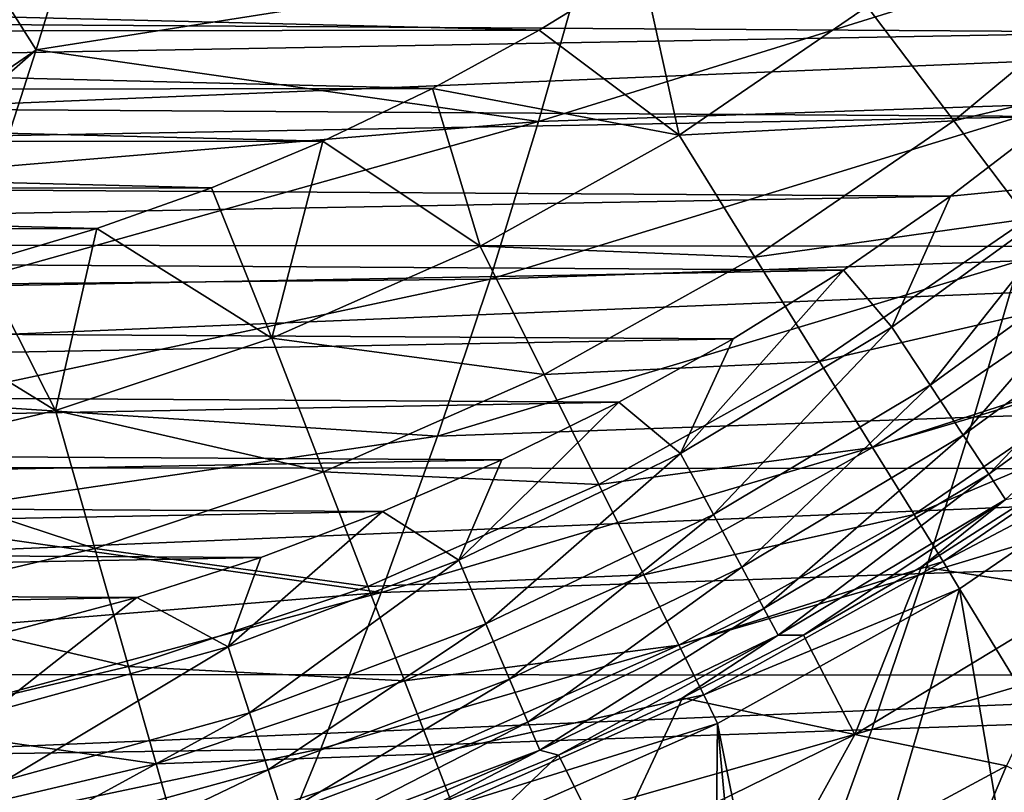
# Model space of a CAD drawing. Header units: metres. Extents: x -24 to 127, y -24 to 24.
# Tile 47 of 151: x 4.37 to 11.09, y -18.82 to -13.54. Entities that reach past the tile are written whole.
import ezdxf

# ---------------------------------------------------------------- set-up
doc = ezdxf.new("R2010")
doc.units = ezdxf.units.M
doc.layers.add('solid_12_381_051_XXX', color=7, linetype='CONTINUOUS')

msp = doc.modelspace()

# ---------------------------------------------------------------- linework, layer by layer
at = {"layer": 'solid_12_381_051_XXX'}
for points in [[(4.040275, -13.05524, 145.79689), (4.47997, -13.749487, 145.76622), (4.724547, -12.951583, 145.810883)], [(4.724547, -12.951583, 145.810883), (4.47997, -13.749487, 145.76622), (8.218068, -13.16047, 145.838837)], [(-12.296084, -13.468401, 143.050308), (12.770666, -13.02044, 143.050308), (12.120797, -13.626561, 143.050308)], [(7.912788, -14.238901, 145.771942), (11.485416, -14.118429, 145.806015), (11.748699, -13.044801, 145.876221)], [(8.218068, -13.16047, 145.838837), (7.912788, -14.238901, 145.771942), (11.748699, -13.044801, 145.876221)], [(4.040275, -13.05524, 145.79689), (3.627723, -14.335175, 145.724319), (4.47997, -13.749487, 145.76622)], [(-8.585414, -13.20407, 127.000305), (7.917018, -13.614496, 127.000305), (8.620625, -13.181055, 127.000305)], [(4.47997, -13.749487, 145.76622), (7.912788, -14.238901, 145.771942), (8.218068, -13.16047, 145.838837)], [(8.873778, -14.331731, 125.583504), (8.620625, -13.181055, 127.000305), (7.917018, -13.614496, 127.000305)], [(10.158284, -13.451829, 125.583504), (8.620625, -13.181055, 127.000305), (8.873778, -14.331731, 125.583504)], [(10.158284, -13.451829, 125.583504), (10.749078, -14.234192, 124.063568), (12.016582, -13.181678, 124.063568)], [(12.016582, -13.181678, 124.063568), (10.749078, -14.234192, 124.063568), (12.581845, -13.801746, 122.461281)], [(-8.585414, -13.20407, 127.000305), (-7.882864, -13.634417, 127.000305), (7.917018, -13.614496, 127.000305)], [(-19.88866, -13.433301, -4), (19.863708, -13.470354, -4), (-18.683865, -15.064411, -4)], [(10.158284, -13.451829, 125.583504), (8.873778, -14.331731, 125.583504), (10.749078, -14.234192, 124.063568)], [(-18.683865, -15.064411, -4), (19.863708, -13.470354, -4), (18.657721, -15.096644, -4)], [(-12.296084, -13.468401, 143.050308), (12.120797, -13.626561, 143.050308), (-11.618833, -14.056414, 143.050308)], [(-11.618833, -14.056414, 143.050308), (12.120797, -13.626561, 143.050308), (11.438014, -14.204074, 143.050308)], [(-7.882864, -13.634417, 127.000305), (7.187813, -14.01328, 127.000305), (7.917018, -13.614496, 127.000305)], [(-7.882864, -13.634417, 127.000305), (-7.155359, -14.029919, 127.000305), (7.187813, -14.01328, 127.000305)], [(8.873778, -14.331731, 125.583504), (7.917018, -13.614496, 127.000305), (7.187813, -14.01328, 127.000305)], [(3.550642, -14.561042, 145.71077), (4.219522, -14.548269, 145.718643), (4.47997, -13.749487, 145.76622)], [(3.627723, -14.335175, 145.724319), (3.550642, -14.561042, 145.71077), (4.47997, -13.749487, 145.76622)], [(4.47997, -13.749487, 145.76622), (4.219522, -14.548269, 145.718643), (7.912788, -14.238901, 145.771942)], [(10.749078, -14.234192, 124.063568), (11.254717, -14.90377, 122.461281), (12.581845, -13.801746, 122.461281)], [(-11.618833, -14.056414, 143.050308), (11.438014, -14.204074, 143.050308), (-10.913388, -14.611583, 143.050308)], [(-7.155359, -14.029919, 127.000305), (6.439766, -14.37314, 127.000305), (7.187813, -14.01328, 127.000305)], [(-7.155359, -14.029919, 127.000305), (-6.409543, -14.386617, 127.000305), (6.439766, -14.37314, 127.000305)], [(7.513566, -15.089359, 125.583504), (7.187813, -14.01328, 127.000305), (6.439766, -14.37314, 127.000305)], [(8.873778, -14.331731, 125.583504), (7.187813, -14.01328, 127.000305), (7.513566, -15.089359, 125.583504)], [(7.580926, -15.31452, 145.699661), (11.197797, -15.18999, 145.730148), (11.485416, -14.118429, 145.806015)], [(7.912788, -14.238901, 145.771942), (7.580926, -15.31452, 145.699661), (11.485416, -14.118429, 145.806015)], [(-10.913388, -14.611583, 143.050308), (11.438014, -14.204074, 143.050308), (10.727986, -14.748237, 143.050308)], [(3.942635, -15.349057, 145.668076), (7.580926, -15.31452, 145.699661), (7.912788, -14.238901, 145.771942)], [(4.219522, -14.548269, 145.718643), (3.942635, -15.349057, 145.668076), (7.912788, -14.238901, 145.771942)], [(8.873778, -14.331731, 125.583504), (9.389867, -15.165266, 124.063568), (10.749078, -14.234192, 124.063568)], [(10.749078, -14.234192, 124.063568), (9.389867, -15.165266, 124.063568), (11.254717, -14.90377, 122.461281)], [(11.6869, -14.654909, 142.985138), (10.727986, -14.748237, 143.050308), (11.438014, -14.204074, 143.050308)], [(-6.409543, -14.386617, 127.000305), (5.677474, -14.690869, 127.000305), (6.439766, -14.37314, 127.000305)], [(-6.409543, -14.386617, 127.000305), (-5.649964, -14.701528, 127.000305), (5.677474, -14.690869, 127.000305)], [(6.089252, -15.718253, 125.583504), (6.439766, -14.37314, 127.000305), (5.677474, -14.690869, 127.000305)], [(7.513566, -15.089359, 125.583504), (6.439766, -14.37314, 127.000305), (6.089252, -15.718253, 125.583504)], [(8.873778, -14.331731, 125.583504), (7.513566, -15.089359, 125.583504), (9.389867, -15.165266, 124.063568)], [(-10.913388, -14.611583, 143.050308), (10.727986, -14.748237, 143.050308), (-10.18545, -15.128722, 143.050308)], [(11.6869, -14.654909, 142.985138), (10.326197, -15.643518, 142.985138), (10.727986, -14.748237, 143.050308)], [(10.587231, -16.038969, 142.793625), (10.326197, -15.643518, 142.985138), (11.6869, -14.654909, 142.985138)], [(11.982332, -15.025369, 142.793625), (10.587231, -16.038969, 142.793625), (11.6869, -14.654909, 142.985138)], [(-5.649964, -14.701528, 127.000305), (4.894876, -14.969298, 127.000305), (5.677474, -14.690869, 127.000305)], [(-5.649964, -14.701528, 127.000305), (-4.870739, -14.977271, 127.000305), (4.894876, -14.969298, 127.000305)], [(6.089252, -15.718253, 125.583504), (5.677474, -14.690869, 127.000305), (4.894876, -14.969298, 127.000305)], [(-10.18545, -15.128722, 143.050308), (10.727986, -14.748237, 143.050308), (9.996387, -15.254305, 143.050308)], [(10.326197, -15.643518, 142.985138), (9.996387, -15.254305, 143.050308), (10.727986, -14.748237, 143.050308)], [(9.389867, -15.165266, 124.063568), (9.831569, -15.878643, 122.461281), (11.254717, -14.90377, 122.461281)], [(11.254717, -14.90377, 122.461281), (9.831569, -15.878643, 122.461281), (11.671053, -15.455098, 120.789749)], [(-4.870739, -14.977271, 127.000305), (4.0969, -15.207187, 127.000305), (4.894876, -14.969298, 127.000305)], [(4.612986, -16.213045, 125.583504), (4.894876, -14.969298, 127.000305), (4.0969, -15.207187, 127.000305)], [(6.089252, -15.718253, 125.583504), (4.894876, -14.969298, 127.000305), (4.612986, -16.213045, 125.583504)], [(-18.683865, -15.064411, -4), (18.657721, -15.096644, -4), (-17.344299, -16.587511, -4)], [(10.813004, -16.381001, 142.488266), (10.587231, -16.038969, 142.793625), (11.982332, -15.025369, 142.793625)], [(12.237855, -15.345785, 142.488266), (10.813004, -16.381001, 142.488266), (11.982332, -15.025369, 142.793625)], [(-17.344299, -16.587511, -4), (18.657721, -15.096644, -4), (17.319567, -16.613495, -4)], [(-10.18545, -15.128722, 143.050308), (9.996387, -15.254305, 143.050308), (-9.432983, -15.608516, 143.050308)], [(7.513566, -15.089359, 125.583504), (6.089252, -15.718253, 125.583504), (7.950546, -15.966957, 124.063568)], [(7.513566, -15.089359, 125.583504), (7.950546, -15.966957, 124.063568), (9.389867, -15.165266, 124.063568)], [(10.885841, -16.259485, 145.648621), (14.505766, -16.136295, 145.669464), (14.766895, -15.07058, 145.754044)], [(11.197797, -15.18999, 145.730148), (10.885841, -16.259485, 145.648621), (14.766895, -15.07058, 145.754044)], [(7.222483, -16.387327, 145.621979), (10.885841, -16.259485, 145.648621), (11.197797, -15.18999, 145.730148)], [(7.580926, -15.31452, 145.699661), (7.222483, -16.387327, 145.621979), (11.197797, -15.18999, 145.730148)], [(9.389867, -15.165266, 124.063568), (7.950546, -15.966957, 124.063568), (9.831569, -15.878643, 122.461281)], [(-9.432983, -15.608516, 143.050308), (9.996387, -15.254305, 143.050308), (9.241368, -15.722873, 143.050308)], [(4.612986, -16.213045, 125.583504), (4.0969, -15.207187, 127.000305), (3.290642, -15.402323, 127.000305)], [(8.882352, -16.506176, 142.985138), (9.241368, -15.722873, 143.050308), (9.996387, -15.254305, 143.050308)], [(10.326197, -15.643518, 142.985138), (8.882352, -16.506176, 142.985138), (9.996387, -15.254305, 143.050308)], [(3.648649, -16.152967, 145.614395), (7.222483, -16.387327, 145.621979), (7.580926, -15.31452, 145.699661)], [(3.942635, -15.349057, 145.668076), (3.648649, -16.152967, 145.614395), (7.580926, -15.31452, 145.699661)], [(4.612986, -16.213045, 125.583504), (3.290642, -15.402323, 127.000305), (3.097364, -16.569515, 125.583504)], [(10.988771, -16.647278, 142.08902), (10.813004, -16.381001, 142.488266), (12.237855, -15.345785, 142.488266)], [(12.436785, -15.595234, 142.08902), (10.988771, -16.647278, 142.08902), (12.237855, -15.345785, 142.488266)], [(9.831569, -15.878643, 122.461281), (10.195258, -16.466034, 120.789749), (11.671053, -15.455098, 120.789749)], [(11.671053, -15.455098, 120.789749), (10.195258, -16.466034, 120.789749), (11.994682, -15.883664, 119.06263)], [(11.103058, -16.820414, 141.621948), (10.988771, -16.647278, 142.08902), (12.436785, -15.595234, 142.08902)], [(-9.432983, -15.608516, 143.050308), (9.241368, -15.722873, 143.050308), (-8.654135, -16.05304, 143.050308)], [(9.106888, -16.923433, 142.793625), (8.882352, -16.506176, 142.985138), (10.326197, -15.643518, 142.985138)], [(10.587231, -16.038969, 142.793625), (9.106888, -16.923433, 142.793625), (10.326197, -15.643518, 142.985138)], [(-8.654135, -16.05304, 143.050308), (9.241368, -15.722873, 143.050308), (8.461027, -16.155849, 143.050308)], [(6.089252, -15.718253, 125.583504), (4.612986, -16.213045, 125.583504), (6.443394, -16.632425, 124.063568)], [(6.089252, -15.718253, 125.583504), (6.443394, -16.632425, 124.063568), (7.950546, -15.966957, 124.063568)], [(8.882352, -16.506176, 142.985138), (8.461027, -16.155849, 143.050308), (9.241368, -15.722873, 143.050308)], [(7.950546, -15.966957, 124.063568), (8.324541, -16.718046, 122.461281), (9.831569, -15.878643, 122.461281)], [(9.831569, -15.878643, 122.461281), (8.324541, -16.718046, 122.461281), (10.195258, -16.466034, 120.789749)], [(10.195258, -16.466034, 120.789749), (10.477964, -16.92263, 119.06263), (11.994682, -15.883664, 119.06263)], [(11.994682, -15.883664, 119.06263), (10.477964, -16.92263, 119.06263), (12.223015, -16.185919, 117.29406)], [(7.950546, -15.966957, 124.063568), (6.443394, -16.632425, 124.063568), (8.324541, -16.718046, 122.461281)], [(-8.654135, -16.05304, 143.050308), (8.461027, -16.155849, 143.050308), (-7.854869, -16.4592, 143.050308)], [(9.301092, -17.284325, 142.488266), (9.106888, -16.923433, 142.793625), (10.587231, -16.038969, 142.793625)], [(10.813004, -16.381001, 142.488266), (9.301092, -17.284325, 142.488266), (10.587231, -16.038969, 142.793625)], [(10.549548, -17.326912, 145.561417), (14.223579, -17.200579, 145.578995), (14.505766, -16.136295, 145.669464)], [(10.885841, -16.259485, 145.648621), (10.549548, -17.326912, 145.561417), (14.505766, -16.136295, 145.669464)], [(-7.854869, -16.4592, 143.050308), (8.461027, -16.155849, 143.050308), (7.660944, -16.55047, 143.050308)], [(3.648649, -16.152967, 145.614395), (3.337138, -16.960299, 145.557495), (7.222483, -16.387327, 145.621979)], [(7.366992, -17.235935, 142.985138), (7.660944, -16.55047, 143.050308), (8.461027, -16.155849, 143.050308)], [(8.882352, -16.506176, 142.985138), (7.366992, -17.235935, 142.985138), (8.461027, -16.155849, 143.050308)], [(10.477964, -16.92263, 119.06263), (10.677434, -17.244665, 117.29406), (12.223015, -16.185919, 117.29406)], [(12.342207, -16.368656, 115.500305), (12.223015, -16.185919, 117.29406), (10.677434, -17.244665, 117.29406)], [(4.612986, -16.213045, 125.583504), (3.097364, -16.569515, 125.583504), (4.88127, -17.155993, 124.063568)], [(4.612986, -16.213045, 125.583504), (4.88127, -17.155993, 124.063568), (6.443394, -16.632425, 124.063568)], [(6.837457, -17.457323, 145.53891), (10.549548, -17.326912, 145.561417), (10.885841, -16.259485, 145.648621)], [(7.222483, -16.387327, 145.621979), (6.837457, -17.457323, 145.53891), (10.885841, -16.259485, 145.648621)], [(3.337138, -16.960299, 145.557495), (6.837457, -17.457323, 145.53891), (7.222483, -16.387327, 145.621979)], [(9.452284, -17.565287, 142.08902), (9.301092, -17.284325, 142.488266), (10.813004, -16.381001, 142.488266)], [(10.988771, -16.647278, 142.08902), (9.452284, -17.565287, 142.08902), (10.813004, -16.381001, 142.488266)], [(10.788756, -17.43136, 115.500305), (12.342207, -16.368656, 115.500305), (10.677434, -17.244665, 117.29406)], [(12.328782, -19.959341, 115.500305), (12.342207, -16.368656, 115.500305), (10.788756, -17.43136, 115.500305)], [(-7.854869, -16.4592, 143.050308), (7.660944, -16.55047, 143.050308), (-7.041152, -16.8239, 143.050308)], [(8.324541, -16.718046, 122.461281), (8.632483, -17.336487, 120.789749), (10.195258, -16.466034, 120.789749)], [(10.195258, -16.466034, 120.789749), (8.632483, -17.336487, 120.789749), (10.477964, -16.92263, 119.06263)], [(7.553221, -17.671638, 142.793625), (7.366992, -17.235935, 142.985138), (8.882352, -16.506176, 142.985138)], [(9.106888, -16.923433, 142.793625), (7.553221, -17.671638, 142.793625), (8.882352, -16.506176, 142.985138)], [(-17.344299, -16.587511, -4), (17.319567, -16.613495, -4), (-15.865276, -18.006409, -4)], [(-15.865276, -18.006409, -4), (17.319567, -16.613495, -4), (15.844873, -18.024464, -4)], [(-7.041152, -16.8239, 143.050308), (7.660944, -16.55047, 143.050308), (6.846701, -16.903967, 143.050308)], [(3.097364, -16.569515, 125.583504), (3.277502, -17.533194, 124.063568), (4.88127, -17.155993, 124.063568)], [(7.366992, -17.235935, 142.985138), (6.846701, -16.903967, 143.050308), (7.660944, -16.55047, 143.050308)], [(6.443394, -16.632425, 124.063568), (4.88127, -17.155993, 124.063568), (6.746493, -17.414818, 122.461281)], [(6.443394, -16.632425, 124.063568), (6.746493, -17.414818, 122.461281), (8.324541, -16.718046, 122.461281)], [(9.55059, -17.747969, 141.621948), (9.452284, -17.565287, 142.08902), (10.988771, -16.647278, 142.08902)], [(11.103058, -16.820414, 141.621948), (9.55059, -17.747969, 141.621948), (10.988771, -16.647278, 142.08902)], [(8.324541, -16.718046, 122.461281), (6.746493, -17.414818, 122.461281), (8.632483, -17.336487, 120.789749)], [(10.52948, -17.281639, 141.120102), (11.313752, -16.778677, 141.120102), (11.675242, -17.455334, 119.262741)], [(11.103058, -16.820414, 141.621948), (11.313752, -16.778677, 141.120102), (10.52948, -17.281639, 141.120102)], [(-7.041152, -16.8239, 143.050308), (6.846701, -16.903967, 143.050308), (-6.21087, -17.14747, 143.050308)], [(11.103058, -16.820414, 141.621948), (9.722888, -17.747971, 141.120102), (9.55059, -17.747969, 141.621948)], [(11.103058, -16.820414, 141.621948), (10.52948, -17.281639, 141.120102), (9.722888, -17.747971, 141.120102)], [(-6.21087, -17.14747, 143.050308), (6.846701, -16.903967, 143.050308), (6.016288, -17.216722, 143.050308)], [(5.792317, -17.82692, 142.985138), (6.016288, -17.216722, 143.050308), (6.846701, -16.903967, 143.050308)], [(7.366992, -17.235935, 142.985138), (5.792317, -17.82692, 142.985138), (6.846701, -16.903967, 143.050308)], [(7.714293, -18.048487, 142.488266), (7.553221, -17.671638, 142.793625), (9.106888, -16.923433, 142.793625)], [(9.301092, -17.284325, 142.488266), (7.714293, -18.048487, 142.488266), (9.106888, -16.923433, 142.793625)], [(8.632483, -17.336487, 120.789749), (8.871853, -17.817223, 119.06263), (10.477964, -16.92263, 119.06263)], [(10.477964, -16.92263, 119.06263), (8.871853, -17.817223, 119.06263), (10.677434, -17.244665, 117.29406)], [(3.337138, -16.960299, 145.557495), (3.008367, -17.769611, 145.497452), (6.837457, -17.457323, 145.53891)], [(-6.21087, -17.14747, 143.050308), (6.016288, -17.216722, 143.050308), (-5.362076, -17.431175, 143.050308)], [(-5.362076, -17.431175, 143.050308), (6.016288, -17.216722, 143.050308), (5.167893, -17.489841, 143.050308)], [(4.88127, -17.155993, 124.063568), (3.277502, -17.533194, 124.063568), (5.110887, -17.963015, 122.461281)], [(4.88127, -17.155993, 124.063568), (5.110887, -17.963015, 122.461281), (6.746493, -17.414818, 122.461281)], [(5.792317, -17.82692, 142.985138), (5.167893, -17.489841, 143.050308), (6.016288, -17.216722, 143.050308)], [(10.188918, -18.392271, 145.468552), (13.920336, -18.263428, 145.482666), (14.223579, -17.200579, 145.578995)], [(10.549548, -17.326912, 145.561417), (10.188918, -18.392271, 145.468552), (14.223579, -17.200579, 145.578995)], [(5.938741, -18.277563, 142.793625), (5.792317, -17.82692, 142.985138), (7.366992, -17.235935, 142.985138)], [(7.553221, -17.671638, 142.793625), (5.938741, -18.277563, 142.793625), (7.366992, -17.235935, 142.985138)], [(7.839691, -18.341869, 142.08902), (7.714293, -18.048487, 142.488266), (9.301092, -17.284325, 142.488266)], [(9.452284, -17.565287, 142.08902), (7.839691, -18.341869, 142.08902), (9.301092, -17.284325, 142.488266)], [(8.871853, -17.817223, 119.06263), (9.040759, -18.156286, 117.29406), (10.677434, -17.244665, 117.29406)], [(10.788756, -17.43136, 115.500305), (10.677434, -17.244665, 117.29406), (9.040759, -18.156286, 117.29406)], [(9.722888, -17.747971, 141.120102), (10.52948, -17.281639, 141.120102), (10.07375, -18.426056, 119.262741)], [(10.52948, -17.281639, 141.120102), (11.675242, -17.455334, 119.262741), (10.07375, -18.426056, 119.262741)], [(6.425849, -18.524508, 145.450439), (10.188918, -18.392271, 145.468552), (10.549548, -17.326912, 145.561417)], [(6.837457, -17.457323, 145.53891), (6.425849, -18.524508, 145.450439), (10.549548, -17.326912, 145.561417)], [(6.746493, -17.414818, 122.461281), (6.996058, -18.059034, 120.789749), (8.632483, -17.336487, 120.789749)], [(8.632483, -17.336487, 120.789749), (6.996058, -18.059034, 120.789749), (8.871853, -17.817223, 119.06263)], [(6.746493, -17.414818, 122.461281), (5.110887, -17.963015, 122.461281), (6.996058, -18.059034, 120.789749)], [(-5.362076, -17.431175, 143.050308), (5.167893, -17.489841, 143.050308), (-4.500987, -17.673326, 143.050308)], [(-4.500987, -17.673326, 143.050308), (5.167893, -17.489841, 143.050308), (4.307401, -17.721634, 143.050308)], [(2.662135, -18.580793, 145.434219), (6.425849, -18.524508, 145.450439), (6.837457, -17.457323, 145.53891)], [(3.008367, -17.769611, 145.497452), (2.662135, -18.580793, 145.434219), (6.837457, -17.457323, 145.53891)], [(4.171006, -18.274374, 142.985138), (4.307401, -17.721634, 143.050308), (5.167893, -17.489841, 143.050308)], [(5.792317, -17.82692, 142.985138), (4.171006, -18.274374, 142.985138), (5.167893, -17.489841, 143.050308)], [(9.135562, -18.350891, 115.500305), (10.788756, -17.43136, 115.500305), (9.040759, -18.156286, 117.29406)], [(9.697616, -21.158199, 115.500305), (10.788756, -17.43136, 115.500305), (9.135562, -18.350891, 115.500305)], [(9.697616, -21.158199, 115.500305), (11.301012, -20.458458, 115.500305), (10.788756, -17.43136, 115.500305)], [(11.11007, -18.64016, 118.050301), (10.07375, -18.426056, 119.262741), (11.675242, -17.455334, 119.262741)], [(11.301012, -20.458458, 115.500305), (12.328782, -19.959341, 115.500305), (10.788756, -17.43136, 115.500305)], [(3.277502, -17.533194, 124.063568), (3.431677, -18.357958, 122.461281), (5.110887, -17.963015, 122.461281)], [(7.921226, -18.532629, 141.621948), (7.839691, -18.341869, 142.08902), (9.452284, -17.565287, 142.08902)], [(9.55059, -17.747969, 141.621948), (7.921226, -18.532629, 141.621948), (9.452284, -17.565287, 142.08902)], [(6.065384, -18.667334, 142.488266), (5.938741, -18.277563, 142.793625), (7.553221, -17.671638, 142.793625)], [(7.714293, -18.048487, 142.488266), (6.065384, -18.667334, 142.488266), (7.553221, -17.671638, 142.793625)], [(9.55059, -17.747969, 141.621948), (8.049631, -18.566864, 141.120102), (7.921226, -18.532629, 141.621948)], [(9.55059, -17.747969, 141.621948), (8.895688, -18.176682, 141.120102), (8.049631, -18.566864, 141.120102)], [(9.55059, -17.747969, 141.621948), (9.722888, -17.747971, 141.120102), (8.895688, -18.176682, 141.120102)], [(8.895688, -18.176682, 141.120102), (9.722888, -17.747971, 141.120102), (10.07375, -18.426056, 119.262741)], [(6.996058, -18.059034, 120.789749), (7.190051, -18.559805, 119.06263), (8.871853, -17.817223, 119.06263)], [(8.871853, -17.817223, 119.06263), (7.190051, -18.559805, 119.06263), (9.040759, -18.156286, 117.29406)], [(4.276445, -18.736328, 142.793625), (4.171006, -18.274374, 142.985138), (5.792317, -17.82692, 142.985138)], [(5.938741, -18.277563, 142.793625), (4.276445, -18.736328, 142.793625), (5.792317, -17.82692, 142.985138)], [(-15.865276, -18.006409, -4), (15.844873, -18.024464, -4), (-14.275176, -19.292933, -4)], [(-14.275176, -19.292933, -4), (15.844873, -18.024464, -4), (14.26134, -19.303198, -4)], [(5.110887, -17.963015, 122.461281), (3.431677, -18.357958, 122.461281), (5.299946, -18.62751, 120.789749)], [(5.110887, -17.963015, 122.461281), (5.299946, -18.62751, 120.789749), (6.996058, -18.059034, 120.789749)], [(6.996058, -18.059034, 120.789749), (5.299946, -18.62751, 120.789749), (7.190051, -18.559805, 119.06263)], [(6.163979, -18.970776, 142.08902), (6.065384, -18.667334, 142.488266), (7.714293, -18.048487, 142.488266)], [(7.839691, -18.341869, 142.08902), (6.163979, -18.970776, 142.08902), (7.714293, -18.048487, 142.488266)], [(7.190051, -18.559805, 119.06263), (7.326952, -18.913008, 117.29406), (9.040759, -18.156286, 117.29406)], [(9.135562, -18.350891, 115.500305), (9.040759, -18.156286, 117.29406), (7.326952, -18.913008, 117.29406)], [(8.049631, -18.566864, 141.120102), (8.895688, -18.176682, 141.120102), (8.392144, -19.250244, 119.262741)], [(8.895688, -18.176682, 141.120102), (10.07375, -18.426056, 119.262741), (8.392144, -19.250244, 119.262741)], [(4.36764, -19.135881, 142.488266), (4.276445, -18.736328, 142.793625), (5.938741, -18.277563, 142.793625)], [(6.065384, -18.667334, 142.488266), (4.36764, -19.135881, 142.488266), (5.938741, -18.277563, 142.793625)], [(9.803951, -19.455563, 145.37001), (13.596036, -19.324842, 145.380463), (13.920336, -18.263428, 145.482666)], [(10.188918, -18.392271, 145.468552), (9.803951, -19.455563, 145.37001), (13.920336, -18.263428, 145.482666)], [(3.431677, -18.357958, 122.461281), (3.558618, -19.037064, 120.789749), (5.299946, -18.62751, 120.789749)], [(6.228086, -19.168076, 141.621948), (6.163979, -18.970776, 142.08902), (7.839691, -18.341869, 142.08902)], [(7.921226, -18.532629, 141.621948), (6.228086, -19.168076, 141.621948), (7.839691, -18.341869, 142.08902)], [(7.402788, -19.116707, 115.500305), (9.135562, -18.350891, 115.500305), (7.326952, -18.913008, 117.29406)], [(9.103477, -21.373009, 115.500305), (9.135562, -18.350891, 115.500305), (7.402788, -19.116707, 115.500305)], [(9.103477, -21.373009, 115.500305), (9.406446, -21.27013, 115.500305), (9.135562, -18.350891, 115.500305)], [(9.406446, -21.27013, 115.500305), (9.697616, -21.158199, 115.500305), (9.135562, -18.350891, 115.500305)], [(5.98766, -19.588881, 145.356583), (9.803951, -19.455563, 145.37001), (10.188918, -18.392271, 145.468552)], [(6.425849, -18.524508, 145.450439), (5.98766, -19.588881, 145.356583), (10.188918, -18.392271, 145.468552)], [(9.46619, -19.525932, 118.050301), (8.392144, -19.250244, 119.262741), (10.07375, -18.426056, 119.262741)], [(9.46619, -19.525932, 118.050301), (10.07375, -18.426056, 119.262741), (11.11007, -18.64016, 118.050301)], [(2.298209, -19.393814, 145.367752), (5.98766, -19.588881, 145.356583), (6.425849, -18.524508, 145.450439)], [(2.662135, -18.580793, 145.434219), (2.298209, -19.393814, 145.367752), (6.425849, -18.524508, 145.450439)], [(5.299946, -18.62751, 120.789749), (5.446907, -19.144043, 119.06263), (7.190051, -18.559805, 119.06263)], [(7.190051, -18.559805, 119.06263), (5.446907, -19.144043, 119.06263), (7.326952, -18.913008, 117.29406)], [(7.921226, -18.532629, 141.621948), (6.308161, -19.22842, 141.120102), (6.228086, -19.168076, 141.621948)], [(7.921226, -18.532629, 141.621948), (7.186512, -18.91769, 141.120102), (6.308161, -19.22842, 141.120102)], [(7.921226, -18.532629, 141.621948), (8.049631, -18.566864, 141.120102), (7.186512, -18.91769, 141.120102)], [(5.299946, -18.62751, 120.789749), (3.558618, -19.037064, 120.789749), (5.446907, -19.144043, 119.06263)], [(8.049631, -18.566864, 141.120102), (8.392144, -19.250244, 119.262741), (6.6438, -19.921343, 119.262741)], [(7.186512, -18.91769, 141.120102), (8.049631, -18.566864, 141.120102), (6.6438, -19.921343, 119.262741)], [(4.438637, -19.446939, 142.08902), (4.36764, -19.135881, 142.488266), (6.065384, -18.667334, 142.488266)], [(6.163979, -18.970776, 142.08902), (4.438637, -19.446939, 142.08902), (6.065384, -18.667334, 142.488266)], [(9.46619, -19.525932, 118.050301), (11.11007, -18.64016, 118.050301), (10.786064, -19.402714, 118.050301)], [(11.11007, -18.64016, 118.050301), (11.634135, -18.907076, 118.050301), (10.786064, -19.402714, 118.050301)]]:
    msp.add_3dface(points, dxfattribs=at)

doc.saveas('drawing.dxf')
